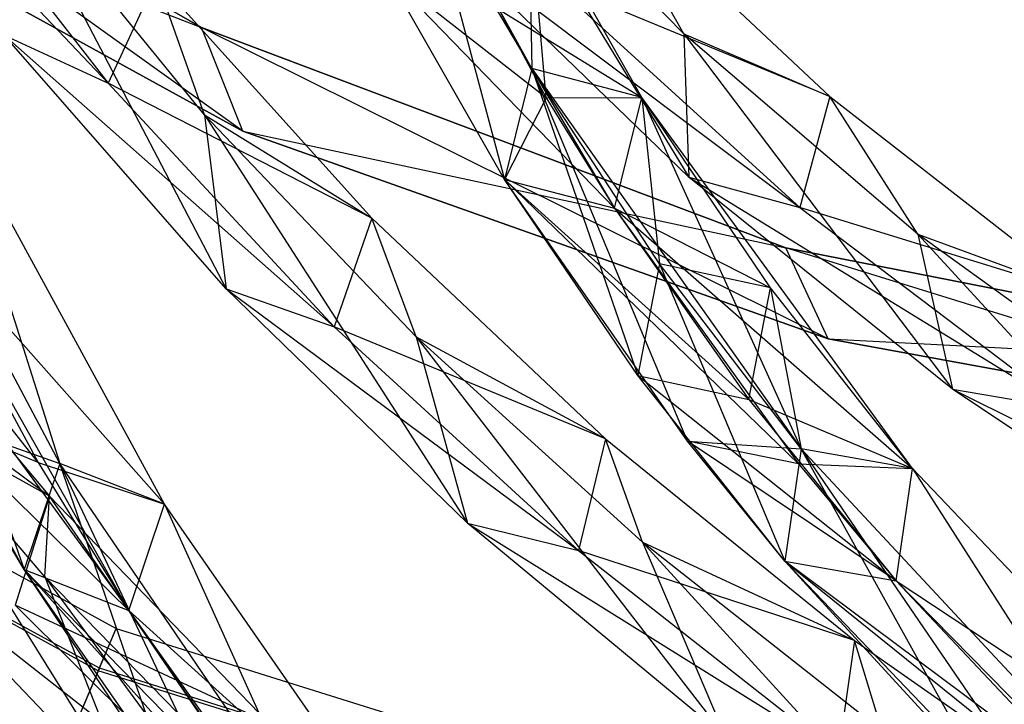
# Model space of a CAD drawing. Extents: x 5.4 to 34.8, y -14.7 to 14.7.
# Tile 93 of 251: x 15.4 to 18, y -10.7 to -8.9. Entities that reach past the tile are written whole.
import ezdxf

# ---------------------------------------------------------------- set-up
doc = ezdxf.new("R2010")
doc.units = 0
doc.header["$LTSCALE"] = 2.54
doc.layers.get('0').update_dxf_attribs({"color": 13, "linetype": 'CONTINUOUS'})

# ---------------------------------------------------------------- blocks, each defined once
blk = doc.blocks.new('BOHO_S_PM_7777_STL')
at = {"color": 0}
for p, q in [((15.8876, -8.9301, 19.3975), (14.4755, -8.1114, 19.3975)), ((14.4755, -8.1114, 19.3975), (15.8876, -8.9301, 19.1975)), ((15.8876, -8.9301, 19.1975), (14.4755, -8.1114, 19.1975)), ((14.4755, -8.1114, 19.3975), (15.8876, -8.9301, 19.1975)), ((15.8876, -8.9301, 19.3975), (14.4755, -8.1114, 19.3975)), ((15.996, -9.2004, 19.1975), (14.4755, -8.1114, 19.1975)), ((15.8876, -8.9301, 19.1975), (14.4755, -8.1114, 19.1975)), ((15.996, -9.2004, 19.1975), (14.4755, -8.1114, 19.1975)), ((14.8503, -8.2375, 19.7621), (15.6445, -9.0755, 19.3426)), ((14.8503, -8.2375, 19.7621), (15.6445, -9.0755, 19.3426)), ((17.1483, -8.9465, 19.8256), (16.582, -8.3688, 20.2033)), ((16.582, -8.3688, 20.2033), (17.1619, -9.3212, 19.7621)), ((16.582, -8.3688, 20.2033), (17.1619, -9.3212, 19.7621)), ((17.1483, -8.9465, 19.8256), (16.582, -8.3688, 20.2033)), ((15.1094, -8.3885, 19.7535), (15.6445, -9.0755, 19.3426)), ((15.1094, -8.3885, 19.7535), (15.6445, -9.0755, 19.3426)), ((14.5736, -8.4194, 19.3975), (15.8876, -8.9301, 19.3975)), ((14.5736, -8.4194, 19.3975), (15.8876, -8.9301, 19.3975)), ((14.5736, -8.4194, 19.3975), (15.996, -9.2004, 19.3975)), ((15.996, -9.2004, 19.1975), (14.5736, -8.4194, 19.1975)), ((15.996, -9.2004, 19.1975), (14.5736, -8.4194, 19.1975)), ((15.996, -9.2004, 19.1975), (14.5736, -8.4194, 19.3975)), ((15.996, -9.2004, 19.1975), (14.5736, -8.4194, 19.3975)), ((14.5736, -8.4194, 19.3975), (15.996, -9.2004, 19.3975)), ((16.751, -9.0373, 19.4536), (16.4587, -8.5015, 19.922)), ((16.4587, -8.5015, 19.922), (16.6795, -9.3269, 19.4188)), ((16.4587, -8.5015, 19.922), (16.6795, -9.3269, 19.4188)), ((16.751, -9.0373, 19.4536), (16.4587, -8.5015, 19.922)), ((15.8962, -9.1582, 19.0518), (15.3893, -8.536, 19.4422)), ((15.3893, -8.536, 19.4422), (15.9521, -9.6128, 18.9428)), ((15.3893, -8.536, 19.4422), (15.9521, -9.6128, 18.9428)), ((15.8962, -9.1582, 19.0518), (15.3893, -8.536, 19.4422)), ((17.1483, -8.9465, 19.8256), (16.9112, -8.5302, 20.1641)), ((16.9112, -8.5302, 20.1641), (17.5302, -9.1106, 19.7575)), ((17.1483, -8.9465, 19.8256), (16.9112, -8.5302, 20.1641)), ((16.9112, -8.5302, 20.1641), (17.5302, -9.1106, 19.7575)), ((17.0386, -9.1126, 19.4947), (16.7432, -8.5908, 19.9546)), ((16.7432, -8.5908, 19.9546), (16.751, -9.0373, 19.4536)), ((16.7432, -8.5908, 19.9546), (16.751, -9.0373, 19.4536)), ((17.0386, -9.1126, 19.4947), (16.7432, -8.5908, 19.9546)), ((16.7888, -9.1134, 19.7198), (16.7432, -8.5908, 19.9546)), ((16.7888, -9.1134, 19.7198), (16.7432, -8.5908, 19.9546)), ((17.0386, -9.1126, 19.4947), (16.7432, -8.5908, 19.9546)), ((16.5147, -8.6002, 20.1665), (16.7888, -9.1134, 19.7198)), ((16.5147, -8.6002, 20.1665), (16.7888, -9.1134, 19.7198)), ((17.1619, -9.3212, 19.7621), (16.5239, -8.7033, 20.164)), ((16.5239, -8.7033, 20.164), (17.4513, -9.4, 19.7535)), ((16.5239, -8.7033, 20.164), (17.4513, -9.4, 19.7535)), ((17.1619, -9.3212, 19.7621), (16.5239, -8.7033, 20.164)), ((16.6795, -9.3269, 19.4188), (16.3713, -8.7876, 19.8953)), ((16.3713, -8.7876, 19.8953), (16.9671, -9.4022, 19.4599)), ((16.3713, -8.7876, 19.8953), (16.9671, -9.4022, 19.4599)), ((16.6795, -9.3269, 19.4188), (16.3713, -8.7876, 19.8953)), ((16.7888, -9.1134, 19.7198), (16.3713, -8.7876, 19.8953)), ((16.6795, -9.3269, 19.4188), (16.3713, -8.7876, 19.8953)), ((16.7888, -9.1134, 19.7198), (16.3713, -8.7876, 19.8953)), ((15.7698, -8.8029, 19.3432), (15.6445, -9.0755, 19.3426)), ((15.7698, -8.8029, 19.3432), (15.6445, -9.0755, 19.3426)), ((15.8962, -9.1582, 19.0518), (15.7698, -8.8029, 19.3432)), ((15.7698, -8.8029, 19.3432), (16.3334, -9.4282, 18.9191)), ((15.8962, -9.1582, 19.0518), (15.7698, -8.8029, 19.3432)), ((15.7698, -8.8029, 19.3432), (16.3334, -9.4282, 18.9191)), ((17.5302, -9.1106, 19.7575), (16.804, -8.8104, 20.1586)), ((16.804, -8.8104, 20.1586), (17.4513, -9.4, 19.7535)), ((17.5302, -9.1106, 19.7575), (16.804, -8.8104, 20.1586)), ((16.804, -8.8104, 20.1586), (17.4513, -9.4, 19.7535)), ((16.6558, -8.8769, 19.9279), (17.0386, -9.1126, 19.4947)), ((16.6558, -8.8769, 19.9279), (17.0386, -9.1126, 19.4947)), ((16.6558, -8.8769, 19.9279), (16.9671, -9.4022, 19.4599)), ((16.6558, -8.8769, 19.9279), (16.9671, -9.4022, 19.4599)), ((15.9521, -9.6128, 18.9428), (15.3721, -8.9502, 19.3556)), ((15.3721, -8.9502, 19.3556), (15.6445, -9.0755, 19.3426)), ((15.3721, -8.9502, 19.3556), (15.6445, -9.0755, 19.3426)), ((15.3721, -8.9502, 19.3556), (16.2348, -9.7115, 18.9239)), ((15.3721, -8.9502, 19.3556), (16.2348, -9.7115, 18.9239)), ((15.9521, -9.6128, 18.9428), (15.3721, -8.9502, 19.3556)), ((15.996, -9.2004, 19.3975), (15.8876, -8.9301, 19.3975)), ((15.996, -9.2004, 19.3975), (15.8876, -8.9301, 19.3975)), ((17.4152, -9.5053, 19.3975), (15.8876, -8.9301, 19.3975)), ((15.8876, -8.9301, 19.3975), (15.8876, -8.9301, 19.1975)), ((15.8876, -8.9301, 19.3975), (15.8876, -8.9301, 19.1975)), ((15.8876, -8.9301, 19.3975), (17.4152, -9.5053, 19.1975)), ((17.4152, -9.5053, 19.1975), (15.8876, -8.9301, 19.1975)), ((15.8876, -8.9301, 19.3975), (17.4152, -9.5053, 19.1975)), ((17.4152, -9.5053, 19.3975), (15.8876, -8.9301, 19.3975)), ((17.5253, -9.7431, 19.1975), (15.8876, -8.9301, 19.1975)), ((17.4152, -9.5053, 19.1975), (15.8876, -8.9301, 19.1975)), ((17.5253, -9.7431, 19.1975), (15.8876, -8.9301, 19.1975)), ((15.996, -9.2004, 19.1975), (15.8876, -8.9301, 19.1975)), ((15.996, -9.2004, 19.1975), (15.8876, -8.9301, 19.1975)), ((17.7598, -9.47, 19.4422), (17.1483, -8.9465, 19.8256)), ((17.1483, -8.9465, 19.8256), (17.5302, -9.1106, 19.7575)), ((17.1483, -8.9465, 19.8256), (17.5302, -9.1106, 19.7575)), ((17.1483, -8.9465, 19.8256), (17.1619, -9.3212, 19.7621)), ((17.1483, -8.9465, 19.8256), (17.1619, -9.3212, 19.7621)), ((17.1483, -8.9465, 19.8256), (17.8505, -9.8746, 19.3556)), ((17.1483, -8.9465, 19.8256), (17.8505, -9.8746, 19.3556)), ((17.7598, -9.47, 19.4422), (17.1483, -8.9465, 19.8256)), ((15.5178, -10.0683, 17.5773), (14.9495, -8.9984, 18.5201)), ((14.9495, -8.9984, 18.5201), (15.4244, -10.3456, 17.5111)), ((14.9495, -8.9984, 18.5201), (15.4244, -10.3456, 17.5111)), ((15.5178, -10.0683, 17.5773), (14.9495, -8.9984, 18.5201)), ((15.5178, -10.0683, 17.5773), (14.9495, -8.9984, 18.5201)), ((16.751, -9.0373, 19.4536), (16.6795, -9.3269, 19.4188)), ((16.751, -9.0373, 19.4536), (16.6795, -9.3269, 19.4188)), ((16.751, -9.0373, 19.4536), (16.6795, -9.3269, 19.4188)), ((17.0386, -9.1126, 19.4947), (16.751, -9.0373, 19.4536)), ((17.0386, -9.1126, 19.4947), (16.751, -9.0373, 19.4536)), ((17.0848, -9.5471, 18.987), (16.751, -9.0373, 19.4536)), ((16.751, -9.0373, 19.4536), (17.0284, -9.8389, 18.9443)), ((16.751, -9.0373, 19.4536), (17.0284, -9.8389, 18.9443)), ((17.0848, -9.5471, 18.987), (16.751, -9.0373, 19.4536)), ((17.1583, -10.0106, 18.7793), (16.751, -9.0373, 19.4536)), ((16.751, -9.0373, 19.4536), (17.4548, -10.0305, 18.5201)), ((17.1583, -10.0106, 18.7793), (16.751, -9.0373, 19.4536)), ((17.0386, -9.1126, 19.4947), (16.751, -9.0373, 19.4536)), ((16.751, -9.0373, 19.4536), (17.4548, -10.0305, 18.5201)), ((16.3334, -9.4282, 18.9191), (15.6445, -9.0755, 19.3426)), ((15.6445, -9.0755, 19.3426), (16.2348, -9.7115, 18.9239)), ((16.3334, -9.4282, 18.9191), (15.6445, -9.0755, 19.3426)), ((15.6445, -9.0755, 19.3426), (16.2348, -9.7115, 18.9239)), ((15.7915, -10.175, 17.6383), (15.2173, -9.1231, 18.5741)), ((15.2173, -9.1231, 18.5741), (15.5178, -10.0683, 17.5773)), ((15.2173, -9.1231, 18.5741), (15.5178, -10.0683, 17.5773)), ((15.7915, -10.175, 17.6383), (15.2173, -9.1231, 18.5741)), ((16.7888, -9.1134, 19.7198), (16.6795, -9.3269, 19.4188)), ((16.7888, -9.1134, 19.7198), (16.6795, -9.3269, 19.4188)), ((16.7888, -9.1134, 19.7198), (17.0386, -9.1126, 19.4947)), ((16.7888, -9.1134, 19.7198), (17.0386, -9.1126, 19.4947)), ((16.7888, -9.1134, 19.7198), (16.9671, -9.4022, 19.4599)), ((16.7888, -9.1134, 19.7198), (16.9671, -9.4022, 19.4599)), ((16.9671, -9.4022, 19.4599), (17.0386, -9.1126, 19.4947)), ((16.9671, -9.4022, 19.4599), (17.0386, -9.1126, 19.4947)), ((16.9671, -9.4022, 19.4599), (17.0386, -9.1126, 19.4947)), ((16.9671, -9.4022, 19.4599), (17.0386, -9.1126, 19.4947)), ((17.3745, -9.6097, 19.0352), (17.0386, -9.1126, 19.4947)), ((17.0386, -9.1126, 19.4947), (17.0848, -9.5471, 18.987)), ((17.0386, -9.1126, 19.4947), (17.0848, -9.5471, 18.987)), ((17.3745, -9.6097, 19.0352), (17.0386, -9.1126, 19.4947)), ((17.7456, -10.0817, 18.5741), (17.0386, -9.1126, 19.4947)), ((17.0386, -9.1126, 19.4947), (17.4548, -10.0305, 18.5201)), ((17.0386, -9.1126, 19.4947), (17.4548, -10.0305, 18.5201)), ((17.7456, -10.0817, 18.5741), (17.0386, -9.1126, 19.4947)), ((17.5302, -9.1106, 19.7575), (17.4513, -9.4, 19.7535)), ((17.5302, -9.1106, 19.7575), (17.4513, -9.4, 19.7535)), ((17.7598, -9.47, 19.4422), (17.5302, -9.1106, 19.7575)), ((17.5302, -9.1106, 19.7575), (18.1965, -9.6294, 19.3432)), ((17.7598, -9.47, 19.4422), (17.5302, -9.1106, 19.7575)), ((17.5302, -9.1106, 19.7575), (18.1965, -9.6294, 19.3432)), ((16.4486, -9.7379, 18.6531), (15.8962, -9.1582, 19.0518)), ((15.8962, -9.1582, 19.0518), (16.3334, -9.4282, 18.9191)), ((15.8962, -9.1582, 19.0518), (16.3334, -9.4282, 18.9191)), ((15.8962, -9.1582, 19.0518), (15.9521, -9.6128, 18.9428)), ((15.8962, -9.1582, 19.0518), (15.9521, -9.6128, 18.9428)), ((15.8962, -9.1582, 19.0518), (16.5828, -10.2239, 18.5218)), ((15.8962, -9.1582, 19.0518), (16.5828, -10.2239, 18.5218)), ((16.4486, -9.7379, 18.6531), (15.8962, -9.1582, 19.0518)), ((15.996, -9.2004, 19.3975), (17.4152, -9.5053, 19.3975)), ((15.996, -9.2004, 19.3975), (17.4152, -9.5053, 19.3975)), ((15.996, -9.2004, 19.3975), (17.5253, -9.7431, 19.3975)), ((17.5253, -9.7431, 19.1975), (15.996, -9.2004, 19.1975)), ((15.996, -9.2004, 19.1975), (15.996, -9.2004, 19.3975)), ((15.996, -9.2004, 19.1975), (15.996, -9.2004, 19.3975)), ((17.5253, -9.7431, 19.1975), (15.996, -9.2004, 19.1975)), ((17.5253, -9.7431, 19.1975), (15.996, -9.2004, 19.3975)), ((17.5253, -9.7431, 19.1975), (15.996, -9.2004, 19.3975)), ((15.996, -9.2004, 19.3975), (17.5253, -9.7431, 19.3975)), ((15.4244, -10.3456, 17.5111), (14.8328, -9.2703, 18.4696)), ((14.8328, -9.2703, 18.4696), (15.6981, -10.4524, 17.5722)), ((14.8328, -9.2703, 18.4696), (15.6981, -10.4524, 17.5722)), ((15.4244, -10.3456, 17.5111), (14.8328, -9.2703, 18.4696)), ((15.4609, -10.066, 17.9311), (14.8328, -9.2703, 18.4696)), ((15.4609, -10.066, 17.9311), (14.8328, -9.2703, 18.4696)), ((17.0284, -9.8389, 18.9443), (16.6795, -9.3269, 19.4188)), ((16.6795, -9.3269, 19.4188), (16.9671, -9.4022, 19.4599)), ((16.6795, -9.3269, 19.4188), (16.9671, -9.4022, 19.4599)), ((16.6795, -9.3269, 19.4188), (17.318, -9.9015, 18.9926)), ((16.6795, -9.3269, 19.4188), (17.318, -9.9015, 18.9926)), ((17.0284, -9.8389, 18.9443), (16.6795, -9.3269, 19.4188)), ((17.1583, -10.0106, 18.7793), (16.6795, -9.3269, 19.4188)), ((17.4484, -10.0691, 18.8297), (16.6795, -9.3269, 19.4188)), ((17.1583, -10.0106, 18.7793), (16.6795, -9.3269, 19.4188)), ((16.6795, -9.3269, 19.4188), (16.9671, -9.4022, 19.4599)), ((17.4484, -10.0691, 18.8297), (16.6795, -9.3269, 19.4188)), ((16.6795, -9.3269, 19.4188), (16.9671, -9.4022, 19.4599)), ((17.8505, -9.8746, 19.3556), (17.1619, -9.3212, 19.7621)), ((17.1619, -9.3212, 19.7621), (17.4513, -9.4, 19.7535)), ((17.1619, -9.3212, 19.7621), (17.4513, -9.4, 19.7535)), ((17.1619, -9.3212, 19.7621), (18.1459, -9.9251, 19.3426)), ((17.1619, -9.3212, 19.7621), (18.1459, -9.9251, 19.3426)), ((17.8505, -9.8746, 19.3556), (17.1619, -9.3212, 19.7621)), ((15.1005, -9.395, 18.5236), (15.7915, -10.175, 17.6383)), ((15.1005, -9.395, 18.5236), (15.7915, -10.175, 17.6383)), ((15.1005, -9.395, 18.5236), (15.6981, -10.4524, 17.5722)), ((15.1005, -9.395, 18.5236), (15.6981, -10.4524, 17.5722)), ((15.1005, -9.395, 18.5236), (15.4609, -10.066, 17.9311)), ((15.1005, -9.395, 18.5236), (15.7915, -10.175, 17.6383)), ((15.1005, -9.395, 18.5236), (15.4609, -10.066, 17.9311)), ((16.9671, -9.4022, 19.4599), (17.3745, -9.6097, 19.0352)), ((16.9671, -9.4022, 19.4599), (17.3745, -9.6097, 19.0352)), ((16.9671, -9.4022, 19.4599), (17.318, -9.9015, 18.9926)), ((16.9671, -9.4022, 19.4599), (17.318, -9.9015, 18.9926)), ((16.9671, -9.4022, 19.4599), (17.7456, -10.0817, 18.5741)), ((16.9671, -9.4022, 19.4599), (17.7456, -10.0817, 18.5741)), ((16.9671, -9.4022, 19.4599), (17.4484, -10.0691, 18.8297)), ((16.9671, -9.4022, 19.4599), (17.4484, -10.0691, 18.8297)), ((18.1965, -9.6294, 19.3432), (17.4513, -9.4, 19.7535)), ((17.4513, -9.4, 19.7535), (18.1459, -9.9251, 19.3426)), ((18.1965, -9.6294, 19.3432), (17.4513, -9.4, 19.7535)), ((17.4513, -9.4, 19.7535), (18.1459, -9.9251, 19.3426)), ((13.7028, -9.4278, 17.1618), (15.6654, -10.499, 17.1618)), ((13.7028, -9.4278, 17.1618), (15.6654, -10.499, 17.1618)), ((16.3334, -9.4282, 18.9191), (16.2348, -9.7115, 18.9239)), ((16.3334, -9.4282, 18.9191), (16.2348, -9.7115, 18.9239)), ((16.4486, -9.7379, 18.6531), (16.3334, -9.4282, 18.9191)), ((16.3334, -9.4282, 18.9191), (16.9439, -10.0043, 18.4835)), ((16.4486, -9.7379, 18.6531), (16.3334, -9.4282, 18.9191)), ((16.3334, -9.4282, 18.9191), (16.9439, -10.0043, 18.4835)), ((18.4105, -9.9399, 19.0518), (17.7598, -9.47, 19.4422)), ((17.7598, -9.47, 19.4422), (18.1965, -9.6294, 19.3432)), ((17.7598, -9.47, 19.4422), (18.1965, -9.6294, 19.3432)), ((17.7598, -9.47, 19.4422), (17.8505, -9.8746, 19.3556)), ((17.7598, -9.47, 19.4422), (17.8505, -9.8746, 19.3556)), ((17.7598, -9.47, 19.4422), (18.5821, -10.3645, 18.9428)), ((17.7598, -9.47, 19.4422), (18.5821, -10.3645, 18.9428)), ((18.4105, -9.9399, 19.0518), (17.7598, -9.47, 19.4422)), ((14.9546, -9.5175, 18.0347), (15.4906, -10.1535, 17.5712)), ((14.9546, -9.5175, 18.0347), (15.4906, -10.1535, 17.5712)), ((17.5253, -9.7431, 19.3975), (17.4152, -9.5053, 19.3975)), ((17.5253, -9.7431, 19.3975), (17.4152, -9.5053, 19.3975)), ((19.0167, -9.8211, 19.3975), (17.4152, -9.5053, 19.3975)), ((17.4152, -9.5053, 19.3975), (17.4152, -9.5053, 19.1975)), ((17.4152, -9.5053, 19.3975), (17.4152, -9.5053, 19.1975)), ((17.4152, -9.5053, 19.3975), (19.0167, -9.8211, 19.1975)), ((19.0167, -9.8211, 19.1975), (17.4152, -9.5053, 19.1975)), ((17.4152, -9.5053, 19.3975), (19.0167, -9.8211, 19.1975)), ((19.0167, -9.8211, 19.3975), (17.4152, -9.5053, 19.3975)), ((19.1218, -10.0334, 19.1975), (17.4152, -9.5053, 19.1975)), ((19.0167, -9.8211, 19.1975), (17.4152, -9.5053, 19.1975)), ((19.1218, -10.0334, 19.1975), (17.4152, -9.5053, 19.1975)), ((17.5253, -9.7431, 19.1975), (17.4152, -9.5053, 19.1975)), ((17.5253, -9.7431, 19.1975), (17.4152, -9.5053, 19.1975)), ((15.6184, -10.6098, 17.3618), (13.635, -9.5273, 17.3618)), ((15.6184, -10.6098, 17.3618), (13.635, -9.5273, 17.3618)), ((15.6212, -10.603, 16.9575), (13.6392, -9.5212, 16.9575)), ((15.6212, -10.603, 16.9575), (13.6392, -9.5212, 16.9575)), ((17.0848, -9.5471, 18.987), (17.0284, -9.8389, 18.9443)), ((17.0848, -9.5471, 18.987), (17.0284, -9.8389, 18.9443)), ((17.3745, -9.6097, 19.0352), (17.0848, -9.5471, 18.987)), ((17.3745, -9.6097, 19.0352), (17.0848, -9.5471, 18.987)), ((17.4548, -10.0305, 18.5201), (17.0848, -9.5471, 18.987)), ((17.0848, -9.5471, 18.987), (17.4123, -10.3234, 18.4696)), ((17.0848, -9.5471, 18.987), (17.4123, -10.3234, 18.4696)), ((17.4548, -10.0305, 18.5201), (17.0848, -9.5471, 18.987)), ((16.5828, -10.2239, 18.5218), (15.9521, -9.6128, 18.9428)), ((15.9521, -9.6128, 18.9428), (16.2348, -9.7115, 18.9239)), ((15.9521, -9.6128, 18.9428), (16.2348, -9.7115, 18.9239)), ((15.9521, -9.6128, 18.9428), (16.873, -10.2956, 18.4955)), ((15.9521, -9.6128, 18.9428), (16.873, -10.2956, 18.4955)), ((16.5828, -10.2239, 18.5218), (15.9521, -9.6128, 18.9428)), ((17.318, -9.9015, 18.9926), (17.3745, -9.6097, 19.0352)), ((17.318, -9.9015, 18.9926), (17.3745, -9.6097, 19.0352)), ((17.7456, -10.0817, 18.5741), (17.3745, -9.6097, 19.0352)), ((17.3745, -9.6097, 19.0352), (17.4548, -10.0305, 18.5201)), ((17.3745, -9.6097, 19.0352), (17.4548, -10.0305, 18.5201)), ((17.7456, -10.0817, 18.5741), (17.3745, -9.6097, 19.0352)), ((16.9439, -10.0043, 18.4835), (16.2348, -9.7115, 18.9239)), ((16.2348, -9.7115, 18.9239), (16.873, -10.2956, 18.4955)), ((16.9439, -10.0043, 18.4835), (16.2348, -9.7115, 18.9239)), ((16.2348, -9.7115, 18.9239), (16.873, -10.2956, 18.4955)), ((17.0407, -10.2742, 18.2447), (16.4486, -9.7379, 18.6531)), ((16.4486, -9.7379, 18.6531), (16.9439, -10.0043, 18.4835)), ((16.4486, -9.7379, 18.6531), (16.9439, -10.0043, 18.4835)), ((16.4486, -9.7379, 18.6531), (16.5828, -10.2239, 18.5218)), ((16.4486, -9.7379, 18.6531), (16.5828, -10.2239, 18.5218)), ((16.4486, -9.7379, 18.6531), (17.2571, -10.7824, 18.0906)), ((16.4486, -9.7379, 18.6531), (17.2571, -10.7824, 18.0906)), ((17.0407, -10.2742, 18.2447), (16.4486, -9.7379, 18.6531)), ((17.5253, -9.7431, 19.3975), (19.0167, -9.8211, 19.3975)), ((17.5253, -9.7431, 19.3975), (19.0167, -9.8211, 19.3975)), ((17.5253, -9.7431, 19.3975), (19.1218, -10.0334, 19.3975)), ((19.1218, -10.0334, 19.1975), (17.5253, -9.7431, 19.1975)), ((17.5253, -9.7431, 19.1975), (17.5253, -9.7431, 19.3975)), ((17.5253, -9.7431, 19.1975), (17.5253, -9.7431, 19.3975)), ((19.1218, -10.0334, 19.1975), (17.5253, -9.7431, 19.1975)), ((19.1218, -10.0334, 19.1975), (17.5253, -9.7431, 19.3975)), ((19.1218, -10.0334, 19.1975), (17.5253, -9.7431, 19.3975)), ((17.5253, -9.7431, 19.3975), (19.1218, -10.0334, 19.3975)), ((15.479, -10.3645, 17.3934), (14.9636, -9.7638, 17.8252)), ((14.9636, -9.7638, 17.8252), (15.4906, -10.1535, 17.5712)), ((14.9636, -9.7638, 17.8252), (15.4906, -10.1535, 17.5712)), ((14.9636, -9.7638, 17.8252), (15.7175, -10.9703, 17.1895)), ((14.9636, -9.7638, 17.8252), (15.7175, -10.9703, 17.1895)), ((15.479, -10.3645, 17.3934), (14.9636, -9.7638, 17.8252)), ((15.4906, -10.1535, 17.5712), (14.837, -9.7928, 18.0552)), ((15.4906, -10.1535, 17.5712), (14.837, -9.7928, 18.0552)), ((17.4123, -10.3234, 18.4696), (17.0284, -9.8389, 18.9443)), ((17.0284, -9.8389, 18.9443), (17.318, -9.9015, 18.9926)), ((17.0284, -9.8389, 18.9443), (17.318, -9.9015, 18.9926)), ((17.0284, -9.8389, 18.9443), (17.7032, -10.3746, 18.5236)), ((17.0284, -9.8389, 18.9443), (17.7032, -10.3746, 18.5236)), ((17.4123, -10.3234, 18.4696), (17.0284, -9.8389, 18.9443)), ((18.5821, -10.3645, 18.9428), (17.8505, -9.8746, 19.3556)), ((17.8505, -9.8746, 19.3556), (18.1459, -9.9251, 19.3426)), ((17.8505, -9.8746, 19.3556), (18.1459, -9.9251, 19.3426)), ((17.8505, -9.8746, 19.3556), (18.8807, -10.3867, 18.9239)), ((17.8505, -9.8746, 19.3556), (18.8807, -10.3867, 18.9239)), ((18.5821, -10.3645, 18.9428), (17.8505, -9.8746, 19.3556)), ((17.318, -9.9015, 18.9926), (17.7456, -10.0817, 18.5741)), ((17.318, -9.9015, 18.9926), (17.7456, -10.0817, 18.5741)), ((17.318, -9.9015, 18.9926), (17.7032, -10.3746, 18.5236)), ((17.318, -9.9015, 18.9926), (17.7032, -10.3746, 18.5236)), ((15.4244, -10.3456, 17.5111), (15.1892, -9.9531, 17.8719)), ((15.1892, -9.9531, 17.8719), (15.5178, -10.0683, 17.5773)), ((15.1892, -9.9531, 17.8719), (15.5178, -10.0683, 17.5773)), ((15.6981, -10.4524, 17.5722), (15.1892, -9.9531, 17.8719)), ((15.4244, -10.3456, 17.5111), (15.1892, -9.9531, 17.8719)), ((15.6981, -10.4524, 17.5722), (15.1892, -9.9531, 17.8719)), ((15.4609, -10.066, 17.9311), (15.1892, -9.9531, 17.8719)), ((15.4609, -10.066, 17.9311), (15.1892, -9.9531, 17.8719)), ((16.9439, -10.0043, 18.4835), (16.873, -10.2956, 18.4955)), ((16.9439, -10.0043, 18.4835), (16.873, -10.2956, 18.4955)), ((17.0407, -10.2742, 18.2447), (16.9439, -10.0043, 18.4835)), ((16.9439, -10.0043, 18.4835), (17.594, -10.5306, 18.0347)), ((17.0407, -10.2742, 18.2447), (16.9439, -10.0043, 18.4835)), ((16.9439, -10.0043, 18.4835), (17.594, -10.5306, 18.0347)), ((17.4123, -10.3234, 18.4696), (17.1583, -10.0106, 18.7793)), ((17.1583, -10.0106, 18.7793), (17.4548, -10.0305, 18.5201)), ((17.1583, -10.0106, 18.7793), (17.4548, -10.0305, 18.5201)), ((17.7032, -10.3746, 18.5236), (17.1583, -10.0106, 18.7793)), ((17.4123, -10.3234, 18.4696), (17.1583, -10.0106, 18.7793)), ((17.7032, -10.3746, 18.5236), (17.1583, -10.0106, 18.7793)), ((17.4484, -10.0691, 18.8297), (17.1583, -10.0106, 18.7793)), ((17.4484, -10.0691, 18.8297), (17.1583, -10.0106, 18.7793)), ((17.4548, -10.0305, 18.5201), (17.4123, -10.3234, 18.4696)), ((17.4548, -10.0305, 18.5201), (17.4123, -10.3234, 18.4696)), ((17.4548, -10.0305, 18.5201), (17.4123, -10.3234, 18.4696)), ((17.4548, -10.0305, 18.5201), (17.4123, -10.3234, 18.4696)), ((17.7456, -10.0817, 18.5741), (17.4548, -10.0305, 18.5201)), ((17.7456, -10.0817, 18.5741), (17.4548, -10.0305, 18.5201)), ((18.2805, -10.9169, 17.5773), (17.4548, -10.0305, 18.5201)), ((17.4548, -10.0305, 18.5201), (18.2621, -11.2089, 17.5111)), ((17.4548, -10.0305, 18.5201), (18.2621, -11.2089, 17.5111)), ((18.2805, -10.9169, 17.5773), (17.4548, -10.0305, 18.5201)), ((17.9333, -10.8906, 17.8719), (17.4548, -10.0305, 18.5201)), ((18.2805, -10.9169, 17.5773), (17.4548, -10.0305, 18.5201)), ((17.9333, -10.8906, 17.8719), (17.4548, -10.0305, 18.5201)), ((17.7456, -10.0817, 18.5741), (17.4548, -10.0305, 18.5201)), ((15.5178, -10.0683, 17.5773), (15.4244, -10.3456, 17.5111)), ((15.5178, -10.0683, 17.5773), (15.4244, -10.3456, 17.5111)), ((15.5178, -10.0683, 17.5773), (15.4244, -10.3456, 17.5111)), ((15.5178, -10.0683, 17.5773), (15.4244, -10.3456, 17.5111)), ((15.4609, -10.066, 17.9311), (15.7915, -10.175, 17.6383)), ((15.4609, -10.066, 17.9311), (15.7915, -10.175, 17.6383)), ((15.4609, -10.066, 17.9311), (15.6981, -10.4524, 17.5722)), ((15.4609, -10.066, 17.9311), (15.6981, -10.4524, 17.5722)), ((15.7915, -10.175, 17.6383), (15.5178, -10.0683, 17.5773)), ((15.7915, -10.175, 17.6383), (15.5178, -10.0683, 17.5773)), ((16.1892, -11.0526, 16.6091), (15.5178, -10.0683, 17.5773)), ((15.5178, -10.0683, 17.5773), (16.114, -11.3309, 16.5262)), ((15.5178, -10.0683, 17.5773), (16.114, -11.3309, 16.5262)), ((16.1892, -11.0526, 16.6091), (15.5178, -10.0683, 17.5773)), ((15.8135, -10.9266, 16.9465), (15.5178, -10.0683, 17.5773)), ((16.1892, -11.0526, 16.6091), (15.5178, -10.0683, 17.5773)), ((15.8135, -10.9266, 16.9465), (15.5178, -10.0683, 17.5773)), ((17.4484, -10.0691, 18.8297), (17.7456, -10.0817, 18.5741)), ((17.4484, -10.0691, 18.8297), (17.7456, -10.0817, 18.5741)), ((17.4484, -10.0691, 18.8297), (17.7032, -10.3746, 18.5236)), ((17.4484, -10.0691, 18.8297), (17.7032, -10.3746, 18.5236)), ((17.7032, -10.3746, 18.5236), (17.7456, -10.0817, 18.5741)), ((17.7032, -10.3746, 18.5236), (17.7456, -10.0817, 18.5741)), ((17.7032, -10.3746, 18.5236), (17.7456, -10.0817, 18.5741)), ((18.5725, -10.9491, 17.6383), (17.7456, -10.0817, 18.5741)), ((17.7456, -10.0817, 18.5741), (18.2805, -10.9169, 17.5773)), ((17.7456, -10.0817, 18.5741), (18.2805, -10.9169, 17.5773)), ((18.5725, -10.9491, 17.6383), (17.7456, -10.0817, 18.5741)), ((15.4906, -10.1535, 17.5712), (15.401, -10.4382, 17.6012)), ((15.4906, -10.1535, 17.5712), (15.401, -10.4382, 17.6012)), ((15.479, -10.3645, 17.3934), (15.4906, -10.1535, 17.5712)), ((15.479, -10.3645, 17.3934), (15.4906, -10.1535, 17.5712)), ((16.0273, -10.9264, 16.9481), (15.4906, -10.1535, 17.5712)), ((15.4906, -10.1535, 17.5712), (16.064, -10.7463, 17.0914)), ((16.0273, -10.9264, 16.9481), (15.4906, -10.1535, 17.5712)), ((15.4906, -10.1535, 17.5712), (16.064, -10.7463, 17.0914)), ((15.6981, -10.4524, 17.5722), (15.7915, -10.175, 17.6383)), ((15.6981, -10.4524, 17.5722), (15.7915, -10.175, 17.6383)), ((15.6981, -10.4524, 17.5722), (15.7915, -10.175, 17.6383)), ((16.4675, -11.1462, 16.6708), (15.7915, -10.175, 17.6383)), ((15.7915, -10.175, 17.6383), (16.1892, -11.0526, 16.6091)), ((15.7915, -10.175, 17.6383), (16.1892, -11.0526, 16.6091)), ((16.4675, -11.1462, 16.6708), (15.7915, -10.175, 17.6383)), ((17.2571, -10.7824, 18.0906), (16.5828, -10.2239, 18.5218)), ((16.5828, -10.2239, 18.5218), (16.873, -10.2956, 18.4955)), ((16.5828, -10.2239, 18.5218), (16.873, -10.2956, 18.4955)), ((16.5828, -10.2239, 18.5218), (17.5516, -10.8269, 18.0552)), ((16.5828, -10.2239, 18.5218), (17.5516, -10.8269, 18.0552)), ((17.2571, -10.7824, 18.0906), (16.5828, -10.2239, 18.5218)), ((17.6664, -10.7662, 17.8252), (17.0407, -10.2742, 18.2447)), ((17.0407, -10.2742, 18.2447), (17.594, -10.5306, 18.0347)), ((17.0407, -10.2742, 18.2447), (17.594, -10.5306, 18.0347)), ((17.0407, -10.2742, 18.2447), (17.2571, -10.7824, 18.0906)), ((17.0407, -10.2742, 18.2447), (17.2571, -10.7824, 18.0906)), ((17.0407, -10.2742, 18.2447), (17.9675, -11.287, 17.6473)), ((17.0407, -10.2742, 18.2447), (17.9675, -11.287, 17.6473)), ((17.6664, -10.7662, 17.8252), (17.0407, -10.2742, 18.2447)), ((17.594, -10.5306, 18.0347), (16.873, -10.2956, 18.4955)), ((16.873, -10.2956, 18.4955), (17.5516, -10.8269, 18.0552)), ((17.594, -10.5306, 18.0347), (16.873, -10.2956, 18.4955)), ((16.873, -10.2956, 18.4955), (17.5516, -10.8269, 18.0552)), ((18.2621, -11.2089, 17.5111), (17.4123, -10.3234, 18.4696)), ((17.4123, -10.3234, 18.4696), (17.7032, -10.3746, 18.5236)), ((17.4123, -10.3234, 18.4696), (17.7032, -10.3746, 18.5236)), ((17.4123, -10.3234, 18.4696), (18.5541, -11.2412, 17.5722)), ((17.4123, -10.3234, 18.4696), (18.5541, -11.2412, 17.5722)), ((18.2621, -11.2089, 17.5111), (17.4123, -10.3234, 18.4696)), ((17.9333, -10.8906, 17.8719), (17.4123, -10.3234, 18.4696)), ((18.225, -10.9293, 17.9311), (17.4123, -10.3234, 18.4696)), ((17.9333, -10.8906, 17.8719), (17.4123, -10.3234, 18.4696)), ((18.225, -10.9293, 17.9311), (17.4123, -10.3234, 18.4696)), ((17.4123, -10.3234, 18.4696), (17.7032, -10.3746, 18.5236)), ((17.4123, -10.3234, 18.4696), (17.7032, -10.3746, 18.5236)), ((15.7175, -10.9703, 17.1895), (15.1196, -10.3448, 17.6473)), ((15.1196, -10.3448, 17.6473), (16.0039, -11.0374, 17.1311)), ((15.1196, -10.3448, 17.6473), (16.0039, -11.0374, 17.1311)), ((15.7175, -10.9703, 17.1895), (15.1196, -10.3448, 17.6473)), ((16.114, -11.3309, 16.5262), (15.4244, -10.3456, 17.5111)), ((15.4244, -10.3456, 17.5111), (15.6981, -10.4524, 17.5722)), ((15.4244, -10.3456, 17.5111), (15.6981, -10.4524, 17.5722)), ((15.4244, -10.3456, 17.5111), (16.3923, -11.4245, 16.5879)), ((15.4244, -10.3456, 17.5111), (16.3923, -11.4245, 16.5879)), ((16.114, -11.3309, 16.5262), (15.4244, -10.3456, 17.5111)), ((15.8135, -10.9266, 16.9465), (15.4244, -10.3456, 17.5111)), ((16.0899, -11.0252, 17.0088), (15.4244, -10.3456, 17.5111)), ((15.8135, -10.9266, 16.9465), (15.4244, -10.3456, 17.5111)), ((16.0899, -11.0252, 17.0088), (15.4244, -10.3456, 17.5111)), ((15.4244, -10.3456, 17.5111), (15.6981, -10.4524, 17.5722)), ((15.4244, -10.3456, 17.5111), (15.6981, -10.4524, 17.5722)), ((16.0273, -10.9264, 16.9481), (15.479, -10.3645, 17.3934)), ((15.479, -10.3645, 17.3934), (15.7175, -10.9703, 17.1895)), ((15.479, -10.3645, 17.3934), (15.7175, -10.9703, 17.1895)), ((15.479, -10.3645, 17.3934), (16.3505, -11.5469, 16.7149)), ((15.479, -10.3645, 17.3934), (16.3505, -11.5469, 16.7149)), ((16.0273, -10.9264, 16.9481), (15.479, -10.3645, 17.3934)), ((17.7032, -10.3746, 18.5236), (18.5725, -10.9491, 17.6383)), ((17.7032, -10.3746, 18.5236), (18.5725, -10.9491, 17.6383)), ((17.7032, -10.3746, 18.5236), (18.5541, -11.2412, 17.5722)), ((17.7032, -10.3746, 18.5236), (18.5541, -11.2412, 17.5722)), ((17.7032, -10.3746, 18.5236), (18.225, -10.9293, 17.9311)), ((17.7032, -10.3746, 18.5236), (18.5725, -10.9491, 17.6383)), ((17.7032, -10.3746, 18.5236), (18.225, -10.9293, 17.9311)), ((16.064, -10.7463, 17.0914), (15.401, -10.4382, 17.6012)), ((15.401, -10.4382, 17.6012), (16.0039, -11.0374, 17.1311)), ((16.064, -10.7463, 17.0914), (15.401, -10.4382, 17.6012)), ((15.401, -10.4382, 17.6012), (16.0039, -11.0374, 17.1311)), ((15.6981, -10.4524, 17.5722), (16.4675, -11.1462, 16.6708)), ((15.6981, -10.4524, 17.5722), (16.4675, -11.1462, 16.6708)), ((15.6981, -10.4524, 17.5722), (16.3923, -11.4245, 16.5879)), ((15.6981, -10.4524, 17.5722), (16.3923, -11.4245, 16.5879)), ((15.6981, -10.4524, 17.5722), (16.4675, -11.1462, 16.6708)), ((15.6981, -10.4524, 17.5722), (16.0899, -11.0252, 17.0088)), ((15.6981, -10.4524, 17.5722), (16.0899, -11.0252, 17.0088)), ((15.6184, -10.6098, 17.3618), (15.6654, -10.499, 17.1618)), ((15.6184, -10.6098, 17.3618), (15.6654, -10.499, 17.1618)), ((15.6212, -10.603, 16.9575), (15.6654, -10.499, 17.1618)), ((15.6212, -10.603, 16.9575), (15.6654, -10.499, 17.1618)), ((15.6654, -10.499, 17.1618), (17.7993, -11.1666, 17.1618)), ((15.6654, -10.499, 17.1618), (17.7993, -11.1666, 17.1618)), ((17.594, -10.5306, 18.0347), (17.5516, -10.8269, 18.0552)), ((17.594, -10.5306, 18.0347), (17.5516, -10.8269, 18.0552)), ((17.6664, -10.7662, 17.8252), (17.594, -10.5306, 18.0347)), ((17.594, -10.5306, 18.0347), (18.2763, -11.0062, 17.5712)), ((17.6664, -10.7662, 17.8252), (17.594, -10.5306, 18.0347)), ((17.594, -10.5306, 18.0347), (18.2763, -11.0062, 17.5712)), ((15.6184, -10.6098, 17.3618), (15.5272, -10.8246, 17.3575)), ((15.6184, -10.6098, 17.3618), (15.5272, -10.8246, 17.3575)), ((15.6212, -10.603, 16.9575), (15.53, -10.8178, 16.9533)), ((15.6212, -10.603, 16.9575), (15.53, -10.8178, 16.9533)), ((17.7748, -11.2845, 17.3618), (15.6184, -10.6098, 17.3618)), ((17.7748, -11.2845, 17.3618), (15.6184, -10.6098, 17.3618)), ((17.7763, -11.2773, 16.9575), (15.6212, -10.603, 16.9575)), ((17.7763, -11.2773, 16.9575), (15.6212, -10.603, 16.9575))]:
    blk.add_line(p, q, dxfattribs=at)

msp = doc.modelspace()

# ---------------------------------------------------------------- block references
at = {"color": 0}
msp.add_blockref('BOHO_S_PM_7777_STL', (0, 0), dxfattribs=at)

doc.saveas('drawing.dxf')
